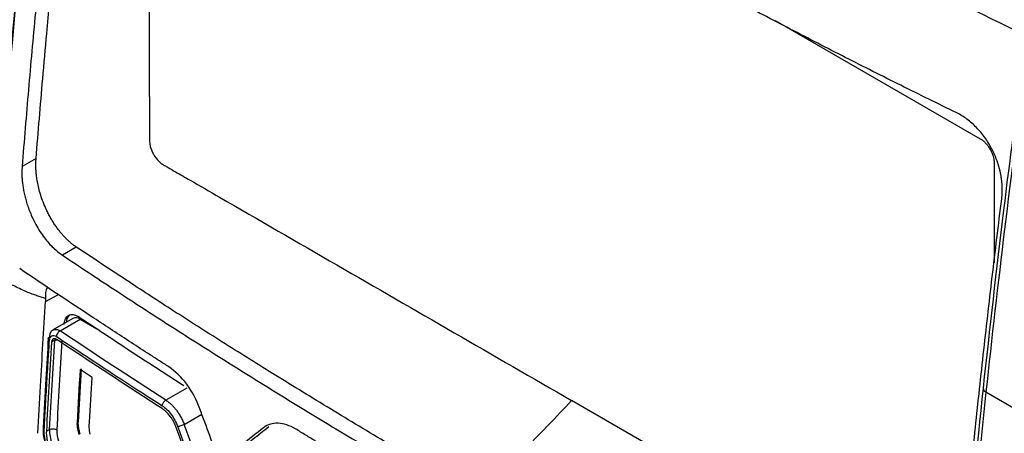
# Model space of a CAD drawing. Header units: millimetres. Extents: x 82 to 1002, y -172 to 1064.
# Tile 145 of 159: x 831 to 856, y 853 to 864. Entities that reach past the tile are written whole.
import ezdxf

# ---------------------------------------------------------------- set-up
doc = ezdxf.new("R2010")
doc.units = ezdxf.units.MM

msp = doc.modelspace()

# ---------------------------------------------------------------- linework, layer by layer
at = {"color": 7, "linetype": 'Continuous', "lineweight": 25}
for p, q in [((834.405, 861.587), (834.405, 872.342)), ((855.632, 860.497), (850.393, 863.521)), ((831.506, 860.004), (831.15, 859.799)), ((855.986, 857.336), (855.986, 859.884)), ((832.533, 857.74), (832.178, 857.534)), ((831.745, 856.43), (831.75, 856.346)), ((831.75, 856.346), (832.082, 856.525)), ((832.447, 855.915), (831.927, 855.615)), ((832.12, 855.599), (832.634, 855.896)), ((832.634, 855.896), (833.055, 855.653)), ((831.985, 855.358), (831.903, 855.311)), ((832.66, 854.627), (832.578, 853.278)), ((832.936, 854.408), (832.631, 854.611)), ((855.768, 854.041), (856.634, 853.541)), ((855.037, 848.135), (845.185, 853.822)), ((831.769, 853.036), (831.851, 853.084)), ((832.552, 853.263), (832.578, 853.278))]:
    msp.add_line(p, q, dxfattribs=at)
at = {"color": 8, "linetype": 'Continuous', "lineweight": 25}
for p, q in [((835.354, 854.137), (834.822, 853.83)), ((835.29, 853.21), (835.741, 853.471))]:
    msp.add_line(p, q, dxfattribs=at)
at = {"color": 7, "linetype": 'Continuous', "lineweight": 25}
for centre, radius, start, end in [((832.536, 855.822), 0.254, 133.492, 180.5987), ((832.524, 855.743), 0.189, 54.3832, 114.3074)]:
    msp.add_arc(centre, radius, start, end, dxfattribs=at)
at = {"color": 8, "linetype": 'Continuous', "lineweight": 25}
msp.add_arc((855.811, 854.15), 0.117, 185.3587, 248.3914, dxfattribs=at)
at = {"color": 7, "linetype": 'Continuous', "lineweight": 25}
for points in [[(832.526, 877.186), (831.595, 870.565), (830.904, 864.033), (830.455, 857.618)], [(830.472, 857.608), (830.922, 864.023), (831.613, 870.555), (832.544, 877.176)], [(856.78, 862.368), (856.402, 859.577), (856.065, 856.801), (855.768, 854.041)], [(831.619, 854.187), (831.66, 854.906), (831.703, 855.625), (831.75, 856.347)], [(834.822, 853.83), (833.911, 854.415), (833.011, 855.004), (832.12, 855.599)], [(831.851, 853.084), (831.893, 853.84), (831.937, 854.598), (831.985, 855.358)], [(832.168, 855.347), (832.12, 854.587), (832.075, 853.83), (832.034, 853.074)], [(832.631, 854.611), (832.604, 854.161), (832.577, 853.712), (832.552, 853.263)], [(832.869, 853.275), (832.891, 853.653), (832.913, 854.03), (832.936, 854.408)], [(831.554, 852.984), (831.575, 853.384), (831.596, 853.786), (831.619, 854.187)], [(855.768, 854.041), (855.085, 847.697), (854.61, 841.442), (854.321, 835.284)], [(836.194, 852.239), (836.025, 852.695), (835.857, 853.152), (835.69, 853.61)], [(842.749, 851.396), (843.578, 852.157), (844.391, 852.967), (845.185, 853.822)], [(855.157, 834.129), (855.443, 840.499), (855.927, 846.972), (856.634, 853.541)], [(831.784, 852.658), (831.732, 852.801), (831.707, 852.95), (831.714, 853.08)], [(831.851, 853.084), (831.846, 852.968), (831.87, 852.836), (831.918, 852.707)], [(832.552, 853.263), (832.549, 853.211), (832.553, 853.154), (832.564, 853.096)], [(832.564, 853.096), (832.572, 853.049), (832.586, 853.001), (832.603, 852.954)], [(832.866, 853.126), (832.864, 853.177), (832.867, 853.227), (832.869, 853.275)], [(832.89, 852.962), (832.875, 853.018), (832.868, 853.074), (832.866, 853.126)], [(836.706, 848.811), (836.152, 850.251), (835.611, 851.691), (835.085, 853.132)], [(835.125, 853.152), (835.653, 851.706), (836.194, 850.264), (836.747, 848.829)], [(836.911, 848.889), (836.358, 850.324), (835.818, 851.764), (835.29, 853.21)], [(837.318, 853.125), (836.941, 852.828), (836.566, 852.533), (836.194, 852.239)], [(832.034, 853.074), (832.029, 852.975), (832.046, 852.872), (832.085, 852.764)]]:
    msp.add_open_spline(points, degree=3, dxfattribs=at)
at = {"color": 8, "linetype": 'Continuous', "lineweight": 25}
for points, knots in [([(856.797, 863.136), (854.464, 864.274), (849.632, 866.632), (843.265, 870.224), (837.5, 873.764), (834.196, 876.038), (832.544, 877.176)], [0, 0, 0, 0, 0.266295, 0.551616, 0.775808, 1, 1, 1, 1]), ([(831.938, 855.621), (831.964, 855.63), (832.004, 855.644), (832.069, 855.628), (832.103, 855.609), (832.12, 855.599)], [0, 0, 0, 0, 0.482263, 0.73757, 1, 1, 1, 1]), ([(831.848, 855.356), (831.839, 855.363), (831.821, 855.377), (831.819, 855.394), (831.818, 855.403)], [0, 0, 0, 0, 0.482358, 1, 1, 1, 1]), ([(831.985, 855.358), (831.994, 855.362), (832.011, 855.369), (832.032, 855.372), (832.042, 855.373)], [0, 0, 0, 0, 0.550422, 1, 1, 1, 1]), ([(831.686, 853.127), (831.685, 853.125), (831.681, 853.116), (831.691, 853.099), (831.707, 853.086), (831.714, 853.08)], [0, 0, 0, 0, 0.120836, 0.575954, 1, 1, 1, 1])]:
    msp.add_open_spline(points, degree=3, knots=knots, dxfattribs=at)
at = {"color": 7, "linetype": 'Continuous', "lineweight": 25}
for points, knots in [([(831.506, 860.004), (831.562, 860.681), (831.652, 861.743), (831.788, 863.337), (831.924, 864.792), (832.083, 866.396), (832.254, 868.006), (832.422, 869.494), (832.615, 871.113), (832.746, 872.193), (832.828, 872.86)], [0, 0, 0, 0, 0.159167, 0.249997, 0.374961, 0.499998, 0.624957, 0.749999, 0.845611, 1, 1, 1, 1]), ([(832.469, 872.653), (832.427, 872.32), (832.344, 871.654), (832.224, 870.657), (832.108, 869.662), (831.996, 868.668), (831.887, 867.676), (831.781, 866.685), (831.68, 865.697), (831.582, 864.709), (831.488, 863.724), (831.398, 862.74), (831.311, 861.758), (831.228, 860.777), (831.176, 860.125), (831.15, 859.799)], [0, 0, 0, 0, 0.076968, 0.153923, 0.230866, 0.307799, 0.384723, 0.46164, 0.538552, 0.61546, 0.692366, 0.769271, 0.846177, 0.923086, 1, 1, 1, 1]), ([(855.023, 861.166), (854.784, 861.283), (854.306, 861.517), (853.592, 861.87), (852.882, 862.226), (852.175, 862.584), (851.471, 862.944), (850.771, 863.306), (850.074, 863.67), (849.38, 864.036), (848.69, 864.404), (848.003, 864.775), (847.319, 865.147), (846.639, 865.522), (845.962, 865.898), (845.289, 866.277), (844.618, 866.658), (844.174, 866.913), (843.952, 867.041)], [0, 0, 0, 0, 0.0625299, 0.1250479, 0.1875555, 0.2500545, 0.3125467, 0.3750337, 0.4375173, 0.4999992, 0.5624811, 0.6249648, 0.6874519, 0.7499442, 0.8124435, 0.8749514, 0.9374697, 1, 1, 1, 1]), ([(856.706, 862.465), (856.539, 861.204), (856.171, 858.416), (855.863, 855.652), (855.695, 854.139)], [0, 0, 0, 0, 0.452487, 1, 1, 1, 1]), ([(834.405, 861.587), (834.405, 861.299), (834.405, 860.938), (834.405, 860.578), (834.405, 860.469), (834.404, 860.433), (834.413, 860.359), (834.452, 860.169), (834.586, 859.962), (834.722, 859.864), (834.753, 859.844), (834.769, 859.835), (834.816, 859.808), (834.909, 859.754), (835.128, 859.628), (835.565, 859.376), (836.939, 858.582), (840.188, 856.707), (843.186, 854.976), (845.185, 853.822)], [0, 0, 0, 0, 0.0625, 0.078125, 0.078125, 0.085938, 0.085938, 0.09375, 0.125, 0.128906, 0.128906, 0.132813, 0.132813, 0.140625, 0.15625, 0.1875, 0.25, 0.5, 1, 1, 1, 1]), ([(856.173, 858.972), (856.176, 858.999), (856.182, 859.054), (856.186, 859.138), (856.187, 859.222), (856.184, 859.306), (856.178, 859.39), (856.168, 859.474), (856.155, 859.557), (856.139, 859.64), (856.12, 859.721), (856.098, 859.801), (856.074, 859.88), (856.047, 859.957), (856.018, 860.033), (855.987, 860.107), (855.953, 860.179), (855.904, 860.277), (855.835, 860.398), (855.742, 860.539), (855.638, 860.672), (855.527, 860.795), (855.409, 860.908), (855.285, 861.008), (855.156, 861.096), (855.068, 861.142), (855.023, 861.166)], [0, 0, 0, 0, 0.034357, 0.068119, 0.101384, 0.13425, 0.16687, 0.199207, 0.231174, 0.262687, 0.293684, 0.324222, 0.354375, 0.384213, 0.413808, 0.443084, 0.471944, 0.500297, 0.561708, 0.623542, 0.685855, 0.748095, 0.810468, 0.8734, 0.936557, 1, 1, 1, 1]), ([(855.986, 859.884), (855.986, 859.898), (855.985, 859.926), (855.98, 859.969), (855.972, 860.012), (855.961, 860.056), (855.946, 860.1), (855.928, 860.144), (855.907, 860.189), (855.875, 860.247), (855.83, 860.317), (855.769, 860.39), (855.703, 860.452), (855.656, 860.482), (855.632, 860.497)], [0, 0, 0, 0, 0.0646371, 0.1274362, 0.1889882, 0.2499204, 0.3108795, 0.3725109, 0.4354398, 0.5002534, 0.6275878, 0.7499181, 0.8723558, 1, 1, 1, 1]), ([(832.533, 857.74), (832.513, 857.754), (832.473, 857.782), (832.411, 857.83), (832.349, 857.884), (832.287, 857.943), (832.224, 858.007), (832.162, 858.077), (832.1, 858.152), (832.039, 858.233), (831.978, 858.32), (831.919, 858.413), (831.862, 858.511), (831.808, 858.614), (831.742, 858.751), (831.673, 858.919), (831.61, 859.109), (831.564, 859.283), (831.534, 859.439), (831.514, 859.575), (831.504, 859.691), (831.5, 859.787), (831.5, 859.865), (831.502, 859.924), (831.504, 859.966), (831.506, 859.991), (831.506, 860.002), (831.506, 860.004)], [0, 0, 0, 0, 0.033612, 0.068021, 0.103224, 0.139213, 0.175977, 0.213503, 0.251776, 0.290959, 0.331146, 0.372254, 0.414089, 0.45658, 0.499907, 0.579831, 0.652626, 0.718221, 0.777251, 0.829504, 0.874631, 0.912688, 0.9439, 0.968286, 0.9858, 0.996383, 1, 1, 1, 1]), ([(831.15, 859.799), (831.148, 859.773), (831.144, 859.72), (831.143, 859.635), (831.145, 859.542), (831.151, 859.44), (831.164, 859.329), (831.182, 859.21), (831.208, 859.083), (831.242, 858.949), (831.285, 858.809), (831.338, 858.663), (831.407, 858.497), (831.496, 858.319), (831.603, 858.14), (831.715, 857.979), (831.831, 857.839), (831.947, 857.718), (832.063, 857.616), (832.14, 857.561), (832.178, 857.534)], [0, 0, 0, 0, 0.032329, 0.067125, 0.104453, 0.144448, 0.187329, 0.23297, 0.281123, 0.331703, 0.385, 0.441334, 0.500257, 0.580213, 0.657629, 0.732027, 0.803115, 0.871507, 0.937153, 1, 1, 1, 1]), ([(854.854, 846.117), (854.88, 846.443), (854.932, 847.096), (855.015, 848.076), (855.102, 849.058), (855.192, 850.042), (855.286, 851.028), (855.384, 852.015), (855.486, 853.004), (855.591, 853.994), (855.7, 854.986), (855.812, 855.98), (855.929, 856.976), (856.048, 857.973), (856.131, 858.639), (856.173, 858.972)], [0, 0, 0, 0, 0.076915, 0.153825, 0.230732, 0.307638, 0.384544, 0.461452, 0.538364, 0.615281, 0.692204, 0.769137, 0.846079, 0.923033, 1, 1, 1, 1]), ([(842.749, 851.396), (842.482, 851.551), (841.954, 851.859), (841.174, 852.319), (840.412, 852.772), (839.668, 853.217), (838.942, 853.656), (838.235, 854.087), (837.338, 854.64), (836.262, 855.313), (835.042, 856.091), (833.803, 856.898), (832.982, 857.442), (832.533, 857.74)], [0, 0, 0, 0, 0.0757591, 0.1500735, 0.2229445, 0.2943733, 0.3643612, 0.4329098, 0.5000205, 0.6266651, 0.750006, 0.863423, 1, 1, 1, 1]), ([(832.178, 857.534), (832.396, 857.389), (832.833, 857.098), (833.493, 856.663), (834.156, 856.231), (834.823, 855.8), (835.494, 855.372), (836.168, 854.945), (836.845, 854.52), (837.526, 854.097), (838.211, 853.676), (838.899, 853.257), (839.591, 852.84), (840.286, 852.425), (840.985, 852.011), (841.687, 851.6), (842.159, 851.327), (842.394, 851.191)], [0, 0, 0, 0, 0.066691, 0.133371, 0.200043, 0.266708, 0.333367, 0.400022, 0.466675, 0.533327, 0.59998, 0.666635, 0.733294, 0.799958, 0.86663, 0.93331, 1, 1, 1, 1]), ([(834.9, 854.678), (834.819, 854.731), (834.738, 854.782), (834.577, 854.885), (834.336, 855.041), (833.775, 855.404), (832.658, 856.134), (831.713, 856.765), (831.088, 857.189)], [0, 0, 0, 0, 0.0625, 0.0625, 0.125, 0.25, 0.5, 1, 1, 1, 1]), ([(831.745, 856.43), (831.71, 856.44), (831.637, 856.461), (831.525, 856.497), (831.398, 856.543), (831.249, 856.602), (831.086, 856.676), (830.921, 856.757), (830.763, 856.837), (830.603, 856.918), (830.493, 856.969), (830.436, 856.996)], [0, 0, 0, 0, 0.077532, 0.160725, 0.24971, 0.363548, 0.50029, 0.626871, 0.749928, 0.870393, 1, 1, 1, 1]), ([(831.798, 856.714), (831.795, 856.71), (831.768, 856.677), (831.746, 856.581), (831.746, 856.48), (831.745, 856.43)], [0, 0, 0, 0, 0.067568, 0.531833, 1, 1, 1, 1]), ([(832.223, 855.761), (832.225, 855.775), (832.227, 855.802), (832.234, 855.84), (832.245, 855.875), (832.263, 855.917), (832.292, 855.962), (832.337, 855.999), (832.39, 856.019), (832.45, 856.02), (832.513, 856.004), (832.557, 855.978), (832.578, 855.966)], [0, 0, 0, 0, 0.062912, 0.125188, 0.187441, 0.250282, 0.375148, 0.500025, 0.623873, 0.749259, 0.875243, 1, 1, 1, 1]), ([(835.279, 854.196), (835.052, 854.342), (834.598, 854.635), (833.921, 855.076), (833.247, 855.52), (832.801, 855.817), (832.578, 855.966)], [0, 0, 0, 0, 0.249879, 0.499835, 0.749873, 1, 1, 1, 1]), ([(831.854, 855.446), (831.856, 855.467), (831.86, 855.508), (831.885, 855.571), (831.911, 855.615), (831.938, 855.621), (831.938, 855.621)], [0, 0, 0, 0, 0.261368, 0.514691, 0.995153, 1, 1, 1, 1]), ([(832.12, 855.599), (832.113, 855.595), (832.1, 855.588), (832.082, 855.572), (832.065, 855.554), (832.052, 855.535), (832.042, 855.516), (832.034, 855.499), (832.029, 855.483), (832.026, 855.47), (832.025, 855.462), (832.025, 855.458)], [0, 0, 0, 0, 0.138332, 0.275951, 0.409216, 0.534987, 0.650943, 0.755693, 0.848673, 0.92995, 1, 1, 1, 1]), ([(831.819, 855.417), (831.797, 855.069), (831.749, 854.304), (831.707, 853.542), (831.684, 853.127)], [0, 0, 0, 0, 0.455239, 1, 1, 1, 1]), ([(831.714, 853.08), (831.723, 853.239), (831.744, 853.617), (831.778, 854.218), (831.814, 854.818), (831.838, 855.198), (831.848, 855.356)], [0, 0, 0, 0, 0.20914, 0.500001, 0.792607, 1, 1, 1, 1]), ([(831.818, 855.403), (831.818, 855.403), (831.815, 855.411), (831.826, 855.428), (831.845, 855.44), (831.854, 855.446)], [0, 0, 0, 0, 0.000668, 0.518258, 1, 1, 1, 1]), ([(831.848, 855.356), (831.852, 855.411), (831.873, 855.454), (831.938, 855.492), (831.982, 855.487), (832.025, 855.458)], [0, 0, 0, 0, 0.5, 0.5, 1, 1, 1, 1]), ([(832.027, 855.382), (832.02, 855.386), (832.007, 855.394), (831.987, 855.4), (831.968, 855.401), (831.951, 855.397), (831.935, 855.389), (831.922, 855.375), (831.912, 855.357), (831.906, 855.336), (831.904, 855.319), (831.903, 855.311)], [0, 0, 0, 0, 0.1106154, 0.2212838, 0.3320358, 0.4429017, 0.5539121, 0.6650971, 0.7764868, 0.8881112, 1, 1, 1, 1]), ([(832.025, 855.458), (832.216, 855.331), (832.662, 855.034), (833.381, 854.561), (834.091, 854.098), (834.546, 853.805), (834.729, 853.688)], [0, 0, 0, 0, 0.213894, 0.499998, 0.799498, 1, 1, 1, 1]), ([(834.729, 853.613), (834.502, 853.76), (834.047, 854.052), (833.37, 854.494), (832.696, 854.937), (832.25, 855.234), (832.027, 855.382)], [0, 0, 0, 0, 0.24999, 0.499983, 0.749984, 1, 1, 1, 1]), ([(831.903, 855.311), (831.879, 854.931), (831.832, 854.171), (831.79, 853.415), (831.769, 853.036)], [0, 0, 0, 0, 0.500097, 1, 1, 1, 1]), ([(835.69, 853.61), (835.608, 853.837), (835.491, 854.052), (835.218, 854.42), (835.062, 854.573), (834.9, 854.678)], [0, 0, 0, 0, 0.5, 0.5, 1, 1, 1, 1]), ([(849.911, 828.997), (849.877, 828.982), (849.759, 828.929), (849.376, 828.925), (848.731, 829.279), (847.951, 829.735), (846.803, 830.396), (844.813, 831.545), (841.335, 833.561), (838.034, 835.426), (835.634, 836.867), (834.864, 837.258), (834.444, 837.63), (834.165, 837.974), (833.816, 838.542), (833.555, 839.362), (833.206, 840.344), (832.216, 843.213), (831.249, 846.048), (830.295, 848.817), (830.013, 849.696), (830.079, 850.469), (830.146, 851.977), (830.219, 853.23), (830.276, 854.228)], [0, 0, 0, 0, 0.0045366, 0.015785, 0.0429601, 0.070566, 0.0981719, 0.1632429, 0.2794412, 0.463154, 0.5090821, 0.5319949, 0.543264, 0.5545106, 0.5658073, 0.5923623, 0.6187114, 0.6447354, 0.8213791, 0.8440777, 0.8667393, 0.8895064, 0.9120523, 1, 1, 1, 1]), ([(855.695, 854.139), (855.377, 851.072), (854.94, 846.851), (854.7, 842.723), (854.635, 841.595)], [0, 0, 0, 0, 0.726758, 1, 1, 1, 1]), ([(834.729, 853.688), (834.729, 853.694), (834.731, 853.707), (834.737, 853.724), (834.745, 853.746), (834.76, 853.774), (834.788, 853.808), (834.811, 853.823), (834.822, 853.83)], [0, 0, 0, 0, 0.117206, 0.241132, 0.317561, 0.500729, 0.759381, 1, 1, 1, 1]), ([(834.729, 853.688), (834.809, 853.636), (834.889, 853.559), (835.025, 853.375), (835.084, 853.265), (835.125, 853.152)], [0, 0, 0, 0, 0.5, 0.5, 1, 1, 1, 1]), ([(835.085, 853.132), (835.078, 853.151), (835.064, 853.188), (835.04, 853.239), (835.017, 853.285), (834.994, 853.325), (834.973, 853.359), (834.953, 853.389), (834.919, 853.437), (834.867, 853.498), (834.798, 853.565), (834.751, 853.598), (834.729, 853.613)], [0, 0, 0, 0, 0.094599, 0.181494, 0.260683, 0.332165, 0.39594, 0.452006, 0.500363, 0.677734, 0.844277, 1, 1, 1, 1]), ([(834.822, 853.83), (834.837, 853.82), (834.868, 853.8), (834.916, 853.762), (834.967, 853.715), (835.022, 853.658), (835.078, 853.591), (835.136, 853.512), (835.192, 853.422), (835.245, 853.32), (835.275, 853.248), (835.29, 853.21)], [0, 0, 0, 0, 0.077633, 0.163636, 0.258009, 0.360752, 0.471866, 0.591349, 0.7192, 0.855417, 1, 1, 1, 1]), ([(831.684, 853.13), (831.684, 853.054), (831.685, 852.902), (831.735, 852.738), (831.76, 852.657)], [0, 0, 0, 0, 0.501682, 1, 1, 1, 1]), ([(831.851, 853.084), (831.873, 853.095), (831.908, 853.102), (831.98, 853.098), (832.014, 853.087), (832.034, 853.074)], [0, 0, 0, 0, 0.5, 0.5, 1, 1, 1, 1]), ([(832.578, 853.278), (832.577, 853.262), (832.576, 853.229), (832.579, 853.179), (832.585, 853.127), (832.596, 853.075), (832.61, 853.022), (832.622, 852.986), (832.628, 852.968)], [0, 0, 0, 0, 0.169631, 0.33573, 0.500032, 0.664326, 0.830404, 1, 1, 1, 1]), ([(835.29, 853.21), (835.268, 853.2), (835.235, 853.187), (835.171, 853.165), (835.142, 853.156), (835.125, 853.152)], [0, 0, 0, 0, 0.5, 0.5, 1, 1, 1, 1]), ([(836.415, 852.338), (836.623, 852.503), (836.967, 852.774), (837.315, 853.048), (837.452, 853.156)], [0, 0, 0, 0, 0.605845, 1, 1, 1, 1]), ([(838.135, 853.096), (837.984, 853.183), (837.833, 853.233), (837.553, 853.246), (837.424, 853.208), (837.318, 853.125)], [0, 0, 0, 0, 0.5, 0.5, 1, 1, 1, 1]), ([(846.697, 848.153), (846.651, 848.179), (846.605, 848.203), (846.513, 848.253), (846.376, 848.328), (846.055, 848.504), (845.416, 848.855), (844.145, 849.563), (842.348, 850.585), (840.577, 851.623), (839.351, 852.357), (838.742, 852.725), (838.438, 852.91), (838.308, 852.99), (838.221, 853.043), (838.178, 853.07), (838.135, 853.096)], [0, 0, 0, 0, 0.015625, 0.015625, 0.03125, 0.0625, 0.125, 0.25, 0.5, 0.75, 0.875, 0.9375, 0.96875, 0.984375, 0.984375, 1, 1, 1, 1]), ([(831.769, 853.036), (831.769, 853.036), (831.768, 853.017), (831.767, 852.975), (831.772, 852.906), (831.783, 852.829), (831.802, 852.745), (831.821, 852.687), (831.832, 852.656)], [0, 0, 0, 0, 0.00041, 0.168503, 0.352507, 0.552424, 0.768255, 1, 1, 1, 1])]:
    msp.add_open_spline(points, degree=3, knots=knots, dxfattribs=at)

doc.saveas('drawing.dxf')
